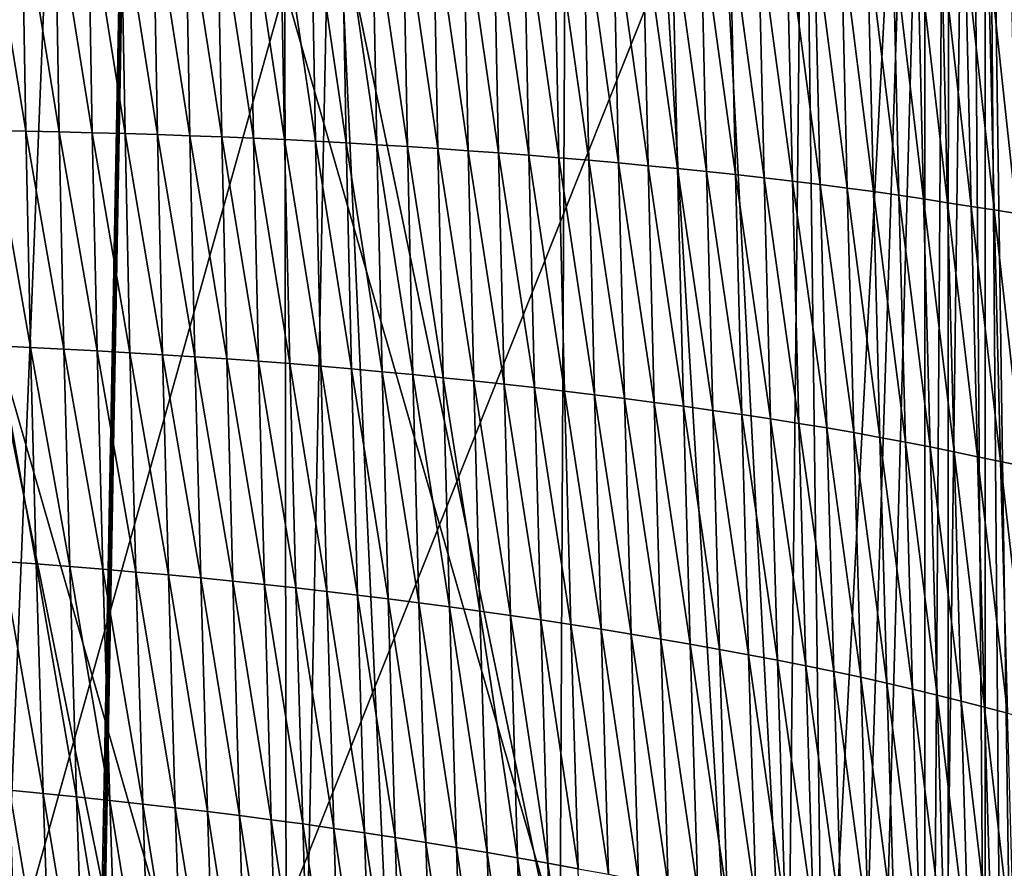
# Model space of a CAD drawing. Extents: x -65 to 446, y -88 to 1542.
# Tile 59 of 223: x 56.54 to 62.62, y -60.53 to -55.29. Entities that reach past the tile are written whole.
import ezdxf

# ---------------------------------------------------------------- set-up
doc = ezdxf.new("R2010")
doc.units = 0
doc.header["$LTSCALE"] = 74.25
for name, color, linetype in [('253', 7, 'CONTINUOUS'), ('259', 7, 'CONTINUOUS'), ('360', 7, 'CONTINUOUS'), ('739', 7, 'CONTINUOUS'), ('823', 7, 'CONTINUOUS'), ('937', 7, 'CONTINUOUS')]:
    doc.layers.add(name, color=color, linetype=linetype)

msp = doc.modelspace()

# ---------------------------------------------------------------- linework, layer by layer
at = {"layer": '253', "color": 7, "linetype": 'CONTINUOUS'}
for points in [[(63, -85.2565, -5.1962), (63, -35.3463, -5.1962), (62.5, -50.6, -6.3048), (63, -85.2565, -5.1962)], [(62.5, -70.1, -6.3048), (62.5, -50.6, -6.3048), (58.1748, -55.0966, -11.3654), (62.5, -70.1, -6.3048)], [(62.5, -70.1, -6.3048), (63, -85.2565, -5.1962), (62.5, -50.6, -6.3048), (62.5, -70.1, -6.3048)], [(54.8736, -53.8366, -13.1243), (54.8775, -66.8596, -13.1229), (58.1748, -55.0966, -11.3654), (54.8736, -53.8366, -13.1243)], [(54.8775, -66.8596, -13.1229), (58.1912, -65.6041, -11.3536), (58.1748, -55.0966, -11.3654), (54.8775, -66.8596, -13.1229)], [(58.1912, -65.6041, -11.3536), (62.5, -70.1, -6.3048), (58.1748, -55.0966, -11.3654), (58.1912, -65.6041, -11.3536)]]:
    msp.add_3dface(points, dxfattribs=at)
at = {"layer": '259', "color": 7, "linetype": 'CONTINUOUS'}
for points in [[(62.6, -35.2556, 0), (50, -35.0357, 12.6), (62.0607, -77, 3.647), (62.6, -35.2556, 0)], [(62.0607, -77, 3.647), (50, -35.0357, 12.6), (50, -77, 12.6), (62.0607, -77, 3.647)], [(62.6, -35.2556, 0), (61.5655, -67.3546, -5), (61.3149, -47.5567, -5.5437), (62.6, -35.2556, 0)], [(62.6, -35.2556, 0), (62.0607, -77, 3.647), (61.5655, -72.8454, -5), (62.6, -35.2556, 0)], [(62.6, -35.2556, 0), (61.5655, -72.8454, -5), (61.5655, -67.3546, -5), (62.6, -35.2556, 0)], [(61.5655, -67.3546, -5), (60.8595, -54.0746, -6.3899), (61.3149, -47.5567, -5.5437), (61.5655, -67.3546, -5)], [(60.8595, -54.0746, -6.3899), (56.0941, -66.0235, -11.0282), (55.86, -54.5586, -11.1544), (60.8595, -54.0746, -6.3899)], [(61.5655, -67.3546, -5), (56.0941, -66.0235, -11.0282), (60.8595, -54.0746, -6.3899), (61.5655, -67.3546, -5)]]:
    msp.add_3dface(points, dxfattribs=at)
at = {"layer": '360', "color": 7, "linetype": 'CONTINUOUS'}
for points in [[(63.1796, -33.4277, -9.0719), (62.8001, -87.2398, -9.5999), (62.3722, -34.1726, -10.1453), (63.1796, -33.4277, -9.0719)], [(62.8001, -87.2398, -9.5999), (62.1278, -70.0052, -10.4363), (62.3722, -34.1726, -10.1453), (62.8001, -87.2398, -9.5999)], [(62.3722, -34.1726, -10.1453), (62.1278, -70.0052, -10.4363), (62.1278, -50.5052, -10.4363), (62.3722, -34.1726, -10.1453)], [(62.1278, -70.0052, -10.4363), (61.2205, -67.686, -11.4062), (62.1278, -50.5052, -10.4363), (62.1278, -70.0052, -10.4363)], [(62.1278, -50.5052, -10.4363), (61.2205, -67.686, -11.4062), (61.379, -52.8185, -11.248), (62.1278, -50.5052, -10.4363)], [(61.379, -52.8185, -11.248), (61.2205, -67.686, -11.4062), (58.4496, -54.3453, -13.5869), (61.379, -52.8185, -11.248)], [(58.2036, -66.3502, -13.7368), (54.3881, -70.1838, -15.3865), (55.5642, -53.2931, -15.0013), (58.2036, -66.3502, -13.7368)], [(58.4496, -54.3453, -13.5869), (58.2036, -66.3502, -13.7368), (55.5642, -53.2931, -15.0013), (58.4496, -54.3453, -13.5869)], [(61.2205, -67.686, -11.4062), (58.2036, -66.3502, -13.7368), (58.4496, -54.3453, -13.5869), (61.2205, -67.686, -11.4062)]]:
    msp.add_3dface(points, dxfattribs=at)
at = {"layer": '739', "color": 7, "linetype": 'CONTINUOUS'}
for points in [[(54.0933, -33.843, 13.9243), (57.5549, -33.8057, 11.7864), (55.8127, -76.7334, 17.4236), (54.0933, -33.843, 13.9243)], [(55.8127, -76.7334, 17.4236), (57.5549, -33.8057, 11.7864), (56.7, -79.1, 17.0082), (55.8127, -76.7334, 17.4236)], [(56.7, -81.041, 17.2233), (57.5549, -33.8057, 11.7864), (59.7708, -81.9913, 13.5274), (56.7, -81.041, 17.2233)], [(56.7, -81.041, 17.2233), (56.7, -80.0717, 17.1158), (57.5549, -33.8057, 11.7864), (56.7, -81.041, 17.2233)], [(56.7, -79.1, 17.0082), (57.5549, -33.8057, 11.7864), (56.7, -80.0717, 17.1158), (56.7, -79.1, 17.0082)], [(59.7708, -81.9913, 13.5274), (57.5549, -33.8057, 11.7864), (59.9522, -45.5035, 9.8465), (59.7708, -81.9913, 13.5274)], [(62.2614, -83.4279, 6.757), (59.7708, -81.9913, 13.5274), (59.9522, -45.5035, 9.8465), (62.2614, -83.4279, 6.757)]]:
    msp.add_3dface(points, dxfattribs=at)
at = {"layer": '823', "color": 7, "linetype": 'CONTINUOUS'}
for points in [[(62.2831, -33.7172, 6.7175), (62.2614, -83.4279, 6.757), (59.9522, -45.5035, 9.8465), (62.2831, -33.7172, 6.7175)], [(62.2614, -83.4279, 6.757), (62.2831, -33.7172, 6.7175), (62.6548, -83.5666, 5.9879), (62.2614, -83.4279, 6.757)], [(62.6548, -83.5666, 5.9879), (62.2831, -33.7172, 6.7175), (63, -35.2649, 5.1962), (62.6548, -83.5666, 5.9879)]]:
    msp.add_3dface(points, dxfattribs=at)
at = {"layer": '937', "color": 7, "linetype": 'CONTINUOUS'}
for points in [[(56.3439, -54.5636, 18.0804), (56.5761, -55.9813, 18.1036), (56.5511, -54.563, 17.9641), (56.3439, -54.5636, 18.0804)], [(56.3684, -55.9771, 18.2201), (56.5761, -55.9813, 18.1036), (56.3439, -54.5636, 18.0804), (56.3684, -55.9771, 18.2201)], [(56.5511, -54.563, 17.9641), (56.7821, -55.9859, 17.9836), (56.7566, -54.5628, 17.8443), (56.5511, -54.563, 17.9641)], [(56.5761, -55.9813, 18.1036), (56.7821, -55.9859, 17.9836), (56.5511, -54.563, 17.9641), (56.5761, -55.9813, 18.1036)], [(56.7821, -55.9859, 17.9836), (56.9864, -55.991, 17.8599), (56.7566, -54.5628, 17.8443), (56.7821, -55.9859, 17.9836)], [(56.7566, -54.5628, 17.8443), (56.9864, -55.991, 17.8599), (56.9604, -54.563, 17.7209), (56.7566, -54.5628, 17.8443)], [(56.9864, -55.991, 17.8599), (57.189, -55.9966, 17.7322), (56.9604, -54.563, 17.7209), (56.9864, -55.991, 17.8599)], [(56.9604, -54.563, 17.7209), (57.189, -55.9966, 17.7322), (57.1626, -54.5636, 17.5936), (56.9604, -54.563, 17.7209)], [(57.189, -55.9966, 17.7322), (57.3899, -56.0027, 17.6004), (57.1626, -54.5636, 17.5936), (57.189, -55.9966, 17.7322)], [(57.1626, -54.5636, 17.5936), (57.3899, -56.0027, 17.6004), (57.363, -54.5648, 17.4623), (57.1626, -54.5636, 17.5936)], [(57.3899, -56.0027, 17.6004), (57.5889, -56.0094, 17.464), (57.363, -54.5648, 17.4623), (57.3899, -56.0027, 17.6004)], [(57.363, -54.5648, 17.4623), (57.5889, -56.0094, 17.464), (57.5617, -54.5665, 17.3265), (57.363, -54.5648, 17.4623)], [(57.5889, -56.0094, 17.464), (57.7861, -56.0168, 17.323), (57.5617, -54.5665, 17.3265), (57.5889, -56.0094, 17.464)], [(57.5617, -54.5665, 17.3265), (57.7861, -56.0168, 17.323), (57.7585, -54.5688, 17.1862), (57.5617, -54.5665, 17.3265)], [(57.7861, -56.0168, 17.323), (57.9813, -56.0249, 17.1771), (57.7585, -54.5688, 17.1862), (57.7861, -56.0168, 17.323)], [(57.7585, -54.5688, 17.1862), (57.9813, -56.0249, 17.1771), (57.9534, -54.5718, 17.0412), (57.7585, -54.5688, 17.1862)], [(57.9813, -56.0249, 17.1771), (58.1746, -56.0337, 17.0263), (57.9534, -54.5718, 17.0412), (57.9813, -56.0249, 17.1771)], [(57.9534, -54.5718, 17.0412), (58.1746, -56.0337, 17.0263), (58.1464, -54.5754, 16.8913), (57.9534, -54.5718, 17.0412)], [(58.1746, -56.0337, 17.0263), (58.366, -56.0433, 16.8703), (58.1464, -54.5754, 16.8913), (58.1746, -56.0337, 17.0263)], [(58.1464, -54.5754, 16.8913), (58.366, -56.0433, 16.8703), (58.3375, -54.5798, 16.7363), (58.1464, -54.5754, 16.8913)], [(58.366, -56.0433, 16.8703), (58.5555, -56.0537, 16.7091), (58.3375, -54.5798, 16.7363), (58.366, -56.0433, 16.8703)], [(58.3375, -54.5798, 16.7363), (58.5555, -56.0537, 16.7091), (58.5268, -54.5848, 16.5764), (58.3375, -54.5798, 16.7363)], [(58.5555, -56.0537, 16.7091), (58.7443, -56.0648, 16.5434), (58.5268, -54.5848, 16.5764), (58.5555, -56.0537, 16.7091)], [(58.5268, -54.5848, 16.5764), (58.7443, -56.0648, 16.5434), (58.7153, -54.5906, 16.4121), (58.5268, -54.5848, 16.5764)], [(58.7443, -56.0648, 16.5434), (58.933, -56.0766, 16.3736), (58.7153, -54.5906, 16.4121), (58.7443, -56.0648, 16.5434)], [(58.7153, -54.5906, 16.4121), (58.933, -56.0766, 16.3736), (58.9036, -54.5969, 16.2438), (58.7153, -54.5906, 16.4121)], [(58.933, -56.0766, 16.3736), (59.1212, -56.089, 16.1997), (58.9036, -54.5969, 16.2438), (58.933, -56.0766, 16.3736)], [(58.9036, -54.5969, 16.2438), (59.1212, -56.089, 16.1997), (59.0914, -54.6039, 16.0715), (58.9036, -54.5969, 16.2438)], [(59.1212, -56.089, 16.1997), (59.3089, -56.1021, 16.0217), (59.0914, -54.6039, 16.0715), (59.1212, -56.089, 16.1997)], [(59.0914, -54.6039, 16.0715), (59.3089, -56.1021, 16.0217), (59.2787, -54.6114, 15.8951), (59.0914, -54.6039, 16.0715)], [(59.3089, -56.1021, 16.0217), (59.4961, -56.1159, 15.8394), (59.2787, -54.6114, 15.8951), (59.3089, -56.1021, 16.0217)], [(59.2787, -54.6114, 15.8951), (59.4961, -56.1159, 15.8394), (59.4653, -54.6196, 15.7147), (59.2787, -54.6114, 15.8951)], [(59.4961, -56.1159, 15.8394), (59.6826, -56.1303, 15.6529), (59.4653, -54.6196, 15.7147), (59.4961, -56.1159, 15.8394)], [(59.4653, -54.6196, 15.7147), (59.6826, -56.1303, 15.6529), (59.6513, -54.6284, 15.5301), (59.4653, -54.6196, 15.7147)], [(59.6826, -56.1303, 15.6529), (59.8683, -56.1454, 15.462), (59.6513, -54.6284, 15.5301), (59.6826, -56.1303, 15.6529)], [(59.6513, -54.6284, 15.5301), (59.8683, -56.1454, 15.462), (59.8364, -54.6378, 15.3414), (59.6513, -54.6284, 15.5301)], [(59.8683, -56.1454, 15.462), (60.0531, -56.1612, 15.2668), (59.8364, -54.6378, 15.3414), (59.8683, -56.1454, 15.462)], [(59.8364, -54.6378, 15.3414), (60.0531, -56.1612, 15.2668), (60.0205, -54.6479, 15.1485), (59.8364, -54.6378, 15.3414)], [(60.0531, -56.1612, 15.2668), (60.2369, -56.1776, 15.0671), (60.0205, -54.6479, 15.1485), (60.0531, -56.1612, 15.2668)], [(60.0205, -54.6479, 15.1485), (60.2369, -56.1776, 15.0671), (60.2037, -54.6585, 14.9512), (60.0205, -54.6479, 15.1485)], [(60.2369, -56.1776, 15.0671), (60.4195, -56.1947, 14.8628), (60.2037, -54.6585, 14.9512), (60.2369, -56.1776, 15.0671)], [(60.2037, -54.6585, 14.9512), (60.4195, -56.1947, 14.8628), (60.3856, -54.6698, 14.7495), (60.2037, -54.6585, 14.9512)], [(60.4195, -56.1947, 14.8628), (60.6008, -56.2125, 14.6536), (60.3856, -54.6698, 14.7495), (60.4195, -56.1947, 14.8628)], [(60.3856, -54.6698, 14.7495), (60.6008, -56.2125, 14.6536), (60.5663, -54.6817, 14.5431), (60.3856, -54.6698, 14.7495)], [(60.6008, -56.2125, 14.6536), (60.7808, -56.2309, 14.4394), (60.5663, -54.6817, 14.5431), (60.6008, -56.2125, 14.6536)], [(60.5663, -54.6817, 14.5431), (60.7808, -56.2309, 14.4394), (60.7457, -54.6942, 14.3318), (60.5663, -54.6817, 14.5431)], [(60.7808, -56.2309, 14.4394), (60.9592, -56.25, 14.22), (60.7457, -54.6942, 14.3318), (60.7808, -56.2309, 14.4394)], [(60.7457, -54.6942, 14.3318), (60.9592, -56.25, 14.22), (60.9235, -54.7074, 14.1156), (60.7457, -54.6942, 14.3318)], [(60.9592, -56.25, 14.22), (61.136, -56.2697, 13.9953), (60.9235, -54.7074, 14.1156), (60.9592, -56.25, 14.22)], [(60.9235, -54.7074, 14.1156), (61.136, -56.2697, 13.9953), (61.0996, -54.7211, 13.8943), (60.9235, -54.7074, 14.1156)], [(61.136, -56.2697, 13.9953), (61.311, -56.2901, 13.7652), (61.0996, -54.7211, 13.8943), (61.136, -56.2697, 13.9953)], [(61.0996, -54.7211, 13.8943), (61.311, -56.2901, 13.7652), (61.2741, -54.7354, 13.6676), (61.0996, -54.7211, 13.8943)], [(61.311, -56.2901, 13.7652), (61.4825, -56.3111, 13.529), (61.2741, -54.7354, 13.6676), (61.311, -56.2901, 13.7652)], [(61.2741, -54.7354, 13.6676), (61.4825, -56.3111, 13.529), (61.4451, -54.7504, 13.4352), (61.2741, -54.7354, 13.6676)], [(61.4825, -56.3111, 13.529), (61.6488, -56.3328, 13.2868), (61.4451, -54.7504, 13.4352), (61.4825, -56.3111, 13.529)], [(61.4451, -54.7504, 13.4352), (61.6488, -56.3328, 13.2868), (61.6111, -54.7659, 13.1969), (61.4451, -54.7504, 13.4352)], [(61.6488, -56.3328, 13.2868), (61.8104, -56.355, 13.0396), (61.6111, -54.7659, 13.1969), (61.6488, -56.3328, 13.2868)], [(61.6111, -54.7659, 13.1969), (61.8104, -56.355, 13.0396), (61.7726, -54.782, 12.9538), (61.6111, -54.7659, 13.1969)], [(61.8104, -56.355, 13.0396), (61.9674, -56.3776, 12.7882), (61.7726, -54.782, 12.9538), (61.8104, -56.355, 13.0396)], [(61.7726, -54.782, 12.9538), (61.9674, -56.3776, 12.7882), (61.9296, -54.7983, 12.7066), (61.7726, -54.782, 12.9538)], [(61.9674, -56.3776, 12.7882), (62.1201, -56.4003, 12.5334), (61.9296, -54.7983, 12.7066), (61.9674, -56.3776, 12.7882)], [(61.9296, -54.7983, 12.7066), (62.1201, -56.4003, 12.5334), (62.0825, -54.8148, 12.4561), (61.9296, -54.7983, 12.7066)], [(62.1201, -56.4003, 12.5334), (62.269, -56.4231, 12.276), (62.0825, -54.8148, 12.4561), (62.1201, -56.4003, 12.5334)], [(62.0825, -54.8148, 12.4561), (62.269, -56.4231, 12.276), (62.2315, -54.8313, 12.2031), (62.0825, -54.8148, 12.4561)], [(62.269, -56.4231, 12.276), (62.4142, -56.4457, 12.0169), (62.2315, -54.8313, 12.2031), (62.269, -56.4231, 12.276)], [(62.2315, -54.8313, 12.2031), (62.4142, -56.4457, 12.0169), (62.3771, -54.8477, 11.9484), (62.2315, -54.8313, 12.2031)], [(62.4142, -56.4457, 12.0169), (62.5561, -56.4681, 11.7568), (62.3771, -54.8477, 11.9484), (62.4142, -56.4457, 12.0169)], [(62.3771, -54.8477, 11.9484), (62.5561, -56.4681, 11.7568), (62.5193, -54.8639, 11.6925), (62.3771, -54.8477, 11.9484)], [(62.5561, -56.4681, 11.7568), (62.6946, -56.4902, 11.4961), (62.5193, -54.8639, 11.6925), (62.5561, -56.4681, 11.7568)], [(62.5193, -54.8639, 11.6925), (62.6946, -56.4902, 11.4961), (62.6583, -54.8797, 11.4362), (62.5193, -54.8639, 11.6925)], [(56.3974, -57.3073, 18.3505), (56.6055, -57.3173, 18.2339), (56.3684, -55.9771, 18.2201), (56.3974, -57.3073, 18.3505)], [(56.3684, -55.9771, 18.2201), (56.6055, -57.3173, 18.2339), (56.5761, -55.9813, 18.1036), (56.3684, -55.9771, 18.2201)], [(56.6055, -57.3173, 18.2339), (56.8119, -57.3277, 18.1138), (56.5761, -55.9813, 18.1036), (56.6055, -57.3173, 18.2339)], [(56.5761, -55.9813, 18.1036), (56.8119, -57.3277, 18.1138), (56.7821, -55.9859, 17.9836), (56.5761, -55.9813, 18.1036)], [(56.8119, -57.3277, 18.1138), (57.0165, -57.3386, 17.9898), (56.7821, -55.9859, 17.9836), (56.8119, -57.3277, 18.1138)], [(56.7821, -55.9859, 17.9836), (57.0165, -57.3386, 17.9898), (56.9864, -55.991, 17.8599), (56.7821, -55.9859, 17.9836)], [(57.0165, -57.3386, 17.9898), (57.2195, -57.35, 17.8619), (56.9864, -55.991, 17.8599), (57.0165, -57.3386, 17.9898)], [(56.9864, -55.991, 17.8599), (57.2195, -57.35, 17.8619), (57.189, -55.9966, 17.7322), (56.9864, -55.991, 17.8599)], [(57.2195, -57.35, 17.8619), (57.4207, -57.3621, 17.7297), (57.189, -55.9966, 17.7322), (57.2195, -57.35, 17.8619)], [(57.189, -55.9966, 17.7322), (57.4207, -57.3621, 17.7297), (57.3899, -56.0027, 17.6004), (57.189, -55.9966, 17.7322)], [(57.4207, -57.3621, 17.7297), (57.62, -57.3748, 17.5929), (57.3899, -56.0027, 17.6004), (57.4207, -57.3621, 17.7297)], [(57.3899, -56.0027, 17.6004), (57.62, -57.3748, 17.5929), (57.5889, -56.0094, 17.464), (57.3899, -56.0027, 17.6004)], [(57.62, -57.3748, 17.5929), (57.8174, -57.3882, 17.4513), (57.5889, -56.0094, 17.464), (57.62, -57.3748, 17.5929)], [(57.5889, -56.0094, 17.464), (57.8174, -57.3882, 17.4513), (57.7861, -56.0168, 17.323), (57.5889, -56.0094, 17.464)], [(57.8174, -57.3882, 17.4513), (58.0129, -57.4024, 17.3047), (57.7861, -56.0168, 17.323), (57.8174, -57.3882, 17.4513)], [(57.7861, -56.0168, 17.323), (58.0129, -57.4024, 17.3047), (57.9813, -56.0249, 17.1771), (57.7861, -56.0168, 17.323)], [(58.0129, -57.4024, 17.3047), (58.2065, -57.4174, 17.153), (57.9813, -56.0249, 17.1771), (58.0129, -57.4024, 17.3047)], [(57.9813, -56.0249, 17.1771), (58.2065, -57.4174, 17.153), (58.1746, -56.0337, 17.0263), (57.9813, -56.0249, 17.1771)], [(58.2065, -57.4174, 17.153), (58.3981, -57.4332, 16.996), (58.1746, -56.0337, 17.0263), (58.2065, -57.4174, 17.153)], [(58.1746, -56.0337, 17.0263), (58.3981, -57.4332, 16.996), (58.366, -56.0433, 16.8703), (58.1746, -56.0337, 17.0263)], [(58.3981, -57.4332, 16.996), (58.5878, -57.4498, 16.8337), (58.366, -56.0433, 16.8703), (58.3981, -57.4332, 16.996)], [(58.366, -56.0433, 16.8703), (58.5878, -57.4498, 16.8337), (58.5555, -56.0537, 16.7091), (58.366, -56.0433, 16.8703)], [(58.5878, -57.4498, 16.8337), (58.7769, -57.4672, 16.6668), (58.5555, -56.0537, 16.7091), (58.5878, -57.4498, 16.8337)], [(58.5555, -56.0537, 16.7091), (58.7769, -57.4672, 16.6668), (58.7443, -56.0648, 16.5434), (58.5555, -56.0537, 16.7091)], [(58.7769, -57.4672, 16.6668), (58.9659, -57.4854, 16.4957), (58.7443, -56.0648, 16.5434), (58.7769, -57.4672, 16.6668)], [(58.7443, -56.0648, 16.5434), (58.9659, -57.4854, 16.4957), (58.933, -56.0766, 16.3736), (58.7443, -56.0648, 16.5434)], [(58.9659, -57.4854, 16.4957), (59.1545, -57.5042, 16.3204), (58.933, -56.0766, 16.3736), (58.9659, -57.4854, 16.4957)], [(58.933, -56.0766, 16.3736), (59.1545, -57.5042, 16.3204), (59.1212, -56.089, 16.1997), (58.933, -56.0766, 16.3736)], [(59.1545, -57.5042, 16.3204), (59.3427, -57.5238, 16.1407), (59.1212, -56.089, 16.1997), (59.1545, -57.5042, 16.3204)], [(59.1212, -56.089, 16.1997), (59.3427, -57.5238, 16.1407), (59.3089, -56.1021, 16.0217), (59.1212, -56.089, 16.1997)], [(59.3427, -57.5238, 16.1407), (59.5303, -57.5441, 15.9568), (59.3089, -56.1021, 16.0217), (59.3427, -57.5238, 16.1407)], [(59.3089, -56.1021, 16.0217), (59.5303, -57.5441, 15.9568), (59.4961, -56.1159, 15.8394), (59.3089, -56.1021, 16.0217)], [(59.5303, -57.5441, 15.9568), (59.7173, -57.5651, 15.7684), (59.4961, -56.1159, 15.8394), (59.5303, -57.5441, 15.9568)], [(59.4961, -56.1159, 15.8394), (59.7173, -57.5651, 15.7684), (59.6826, -56.1303, 15.6529), (59.4961, -56.1159, 15.8394)], [(59.7173, -57.5651, 15.7684), (59.9036, -57.5868, 15.5756), (59.6826, -56.1303, 15.6529), (59.7173, -57.5651, 15.7684)], [(59.6826, -56.1303, 15.6529), (59.9036, -57.5868, 15.5756), (59.8683, -56.1454, 15.462), (59.6826, -56.1303, 15.6529)], [(59.9036, -57.5868, 15.5756), (60.0889, -57.6093, 15.3782), (59.8683, -56.1454, 15.462), (59.9036, -57.5868, 15.5756)], [(59.8683, -56.1454, 15.462), (60.0889, -57.6093, 15.3782), (60.0531, -56.1612, 15.2668), (59.8683, -56.1454, 15.462)], [(60.0889, -57.6093, 15.3782), (60.2732, -57.6324, 15.1762), (60.0531, -56.1612, 15.2668), (60.0889, -57.6093, 15.3782)], [(60.0531, -56.1612, 15.2668), (60.2732, -57.6324, 15.1762), (60.2369, -56.1776, 15.0671), (60.0531, -56.1612, 15.2668)], [(60.2732, -57.6324, 15.1762), (60.4564, -57.6563, 14.9693), (60.2369, -56.1776, 15.0671), (60.2732, -57.6324, 15.1762)], [(60.2369, -56.1776, 15.0671), (60.4564, -57.6563, 14.9693), (60.4195, -56.1947, 14.8628), (60.2369, -56.1776, 15.0671)], [(60.4564, -57.6563, 14.9693), (60.6384, -57.6809, 14.7575), (60.4195, -56.1947, 14.8628), (60.4564, -57.6563, 14.9693)], [(60.4195, -56.1947, 14.8628), (60.6384, -57.6809, 14.7575), (60.6008, -56.2125, 14.6536), (60.4195, -56.1947, 14.8628)], [(60.6384, -57.6809, 14.7575), (60.8189, -57.7062, 14.5404), (60.6008, -56.2125, 14.6536), (60.6384, -57.6809, 14.7575)], [(60.6008, -56.2125, 14.6536), (60.8189, -57.7062, 14.5404), (60.7808, -56.2309, 14.4394), (60.6008, -56.2125, 14.6536)], [(60.8189, -57.7062, 14.5404), (60.9979, -57.7322, 14.318), (60.7808, -56.2309, 14.4394), (60.8189, -57.7062, 14.5404)], [(60.7808, -56.2309, 14.4394), (60.9979, -57.7322, 14.318), (60.9592, -56.25, 14.22), (60.7808, -56.2309, 14.4394)], [(60.9979, -57.7322, 14.318), (61.1752, -57.7589, 14.0901), (60.9592, -56.25, 14.22), (60.9979, -57.7322, 14.318)], [(60.9592, -56.25, 14.22), (61.1752, -57.7589, 14.0901), (61.136, -56.2697, 13.9953), (60.9592, -56.25, 14.22)], [(61.1752, -57.7589, 14.0901), (61.3507, -57.7862, 13.8566), (61.136, -56.2697, 13.9953), (61.1752, -57.7589, 14.0901)], [(61.136, -56.2697, 13.9953), (61.3507, -57.7862, 13.8566), (61.311, -56.2901, 13.7652), (61.136, -56.2697, 13.9953)], [(61.3507, -57.7862, 13.8566), (61.5226, -57.8144, 13.6167), (61.311, -56.2901, 13.7652), (61.3507, -57.7862, 13.8566)], [(61.311, -56.2901, 13.7652), (61.5226, -57.8144, 13.6167), (61.4825, -56.3111, 13.529), (61.311, -56.2901, 13.7652)], [(61.5226, -57.8144, 13.6167), (61.6892, -57.8432, 13.3707), (61.4825, -56.3111, 13.529), (61.5226, -57.8144, 13.6167)], [(61.4825, -56.3111, 13.529), (61.6892, -57.8432, 13.3707), (61.6488, -56.3328, 13.2868), (61.4825, -56.3111, 13.529)], [(61.6892, -57.8432, 13.3707), (61.8508, -57.8725, 13.1195), (61.6488, -56.3328, 13.2868), (61.6892, -57.8432, 13.3707)], [(61.6488, -56.3328, 13.2868), (61.8508, -57.8725, 13.1195), (61.8104, -56.355, 13.0396), (61.6488, -56.3328, 13.2868)], [(61.8508, -57.8725, 13.1195), (62.0078, -57.9022, 12.864), (61.8104, -56.355, 13.0396), (61.8508, -57.8725, 13.1195)], [(61.8104, -56.355, 13.0396), (62.0078, -57.9022, 12.864), (61.9674, -56.3776, 12.7882), (61.8104, -56.355, 13.0396)], [(62.0078, -57.9022, 12.864), (62.1604, -57.9321, 12.605), (61.9674, -56.3776, 12.7882), (62.0078, -57.9022, 12.864)], [(61.9674, -56.3776, 12.7882), (62.1604, -57.9321, 12.605), (62.1201, -56.4003, 12.5334), (61.9674, -56.3776, 12.7882)], [(62.1604, -57.9321, 12.605), (62.309, -57.9621, 12.3434), (62.1201, -56.4003, 12.5334), (62.1604, -57.9321, 12.605)], [(62.1201, -56.4003, 12.5334), (62.309, -57.9621, 12.3434), (62.269, -56.4231, 12.276), (62.1201, -56.4003, 12.5334)], [(62.309, -57.9621, 12.3434), (62.454, -57.9919, 12.0801), (62.269, -56.4231, 12.276), (62.309, -57.9621, 12.3434)], [(62.269, -56.4231, 12.276), (62.454, -57.9919, 12.0801), (62.4142, -56.4457, 12.0169), (62.269, -56.4231, 12.276)], [(62.454, -57.9919, 12.0801), (62.5955, -58.0215, 11.8157), (62.4142, -56.4457, 12.0169), (62.454, -57.9919, 12.0801)], [(62.4142, -56.4457, 12.0169), (62.5955, -58.0215, 11.8157), (62.5561, -56.4681, 11.7568), (62.4142, -56.4457, 12.0169)], [(62.5955, -58.0215, 11.8157), (62.7335, -58.0507, 11.5509), (62.5561, -56.4681, 11.7568), (62.5955, -58.0215, 11.8157)], [(62.5561, -56.4681, 11.7568), (62.7335, -58.0507, 11.5509), (62.6946, -56.4902, 11.4961), (62.5561, -56.4681, 11.7568)], [(56.4324, -58.6384, 18.4798), (56.6408, -58.6541, 18.3631), (56.3974, -57.3073, 18.3505), (56.4324, -58.6384, 18.4798)], [(56.3974, -57.3073, 18.3505), (56.6408, -58.6541, 18.3631), (56.6055, -57.3173, 18.2339), (56.3974, -57.3073, 18.3505)], [(56.6408, -58.6541, 18.3631), (56.8474, -58.6702, 18.2428), (56.6055, -57.3173, 18.2339), (56.6408, -58.6541, 18.3631)], [(56.6055, -57.3173, 18.2339), (56.8474, -58.6702, 18.2428), (56.8119, -57.3277, 18.1138), (56.6055, -57.3173, 18.2339)], [(56.8474, -58.6702, 18.2428), (57.0523, -58.687, 18.1186), (56.8119, -57.3277, 18.1138), (56.8474, -58.6702, 18.2428)], [(56.8119, -57.3277, 18.1138), (57.0523, -58.687, 18.1186), (57.0165, -57.3386, 17.9898), (56.8119, -57.3277, 18.1138)], [(57.0523, -58.687, 18.1186), (57.2554, -58.7043, 17.9904), (57.0165, -57.3386, 17.9898), (57.0523, -58.687, 18.1186)], [(57.0165, -57.3386, 17.9898), (57.2554, -58.7043, 17.9904), (57.2195, -57.35, 17.8619), (57.0165, -57.3386, 17.9898)], [(57.2554, -58.7043, 17.9904), (57.4568, -58.7222, 17.8578), (57.2195, -57.35, 17.8619), (57.2554, -58.7043, 17.9904)], [(57.2195, -57.35, 17.8619), (57.4568, -58.7222, 17.8578), (57.4207, -57.3621, 17.7297), (57.2195, -57.35, 17.8619)], [(57.4568, -58.7222, 17.8578), (57.6563, -58.7409, 17.7206), (57.4207, -57.3621, 17.7297), (57.4568, -58.7222, 17.8578)], [(57.4207, -57.3621, 17.7297), (57.6563, -58.7409, 17.7206), (57.62, -57.3748, 17.5929), (57.4207, -57.3621, 17.7297)], [(57.6563, -58.7409, 17.7206), (57.8539, -58.7604, 17.5784), (57.62, -57.3748, 17.5929), (57.6563, -58.7409, 17.7206)], [(57.62, -57.3748, 17.5929), (57.8539, -58.7604, 17.5784), (57.8174, -57.3882, 17.4513), (57.62, -57.3748, 17.5929)], [(57.8539, -58.7604, 17.5784), (58.0495, -58.7806, 17.4311), (57.8174, -57.3882, 17.4513), (57.8539, -58.7604, 17.5784)], [(57.8174, -57.3882, 17.4513), (58.0495, -58.7806, 17.4311), (58.0129, -57.4024, 17.3047), (57.8174, -57.3882, 17.4513)], [(58.0495, -58.7806, 17.4311), (58.2432, -58.8017, 17.2787), (58.0129, -57.4024, 17.3047), (58.0495, -58.7806, 17.4311)], [(58.0129, -57.4024, 17.3047), (58.2432, -58.8017, 17.2787), (58.2065, -57.4174, 17.153), (58.0129, -57.4024, 17.3047)], [(58.2432, -58.8017, 17.2787), (58.4349, -58.8237, 17.1207), (58.2065, -57.4174, 17.153), (58.2432, -58.8017, 17.2787)], [(58.2065, -57.4174, 17.153), (58.4349, -58.8237, 17.1207), (58.3981, -57.4332, 16.996), (58.2065, -57.4174, 17.153)], [(58.4349, -58.8237, 17.1207), (58.6249, -58.8466, 16.9574), (58.3981, -57.4332, 16.996), (58.4349, -58.8237, 17.1207)], [(58.3981, -57.4332, 16.996), (58.6249, -58.8466, 16.9574), (58.5878, -57.4498, 16.8337), (58.3981, -57.4332, 16.996)], [(58.6249, -58.8466, 16.9574), (58.8141, -58.8704, 16.7893), (58.5878, -57.4498, 16.8337), (58.6249, -58.8466, 16.9574)], [(58.5878, -57.4498, 16.8337), (58.8141, -58.8704, 16.7893), (58.7769, -57.4672, 16.6668), (58.5878, -57.4498, 16.8337)], [(58.8141, -58.8704, 16.7893), (59.0033, -58.8949, 16.6169), (58.7769, -57.4672, 16.6668), (58.8141, -58.8704, 16.7893)], [(58.7769, -57.4672, 16.6668), (59.0033, -58.8949, 16.6169), (58.9659, -57.4854, 16.4957), (58.7769, -57.4672, 16.6668)], [(59.0033, -58.8949, 16.6169), (59.1923, -58.9202, 16.4402), (58.9659, -57.4854, 16.4957), (59.0033, -58.8949, 16.6169)], [(58.9659, -57.4854, 16.4957), (59.1923, -58.9202, 16.4402), (59.1545, -57.5042, 16.3204), (58.9659, -57.4854, 16.4957)], [(59.1923, -58.9202, 16.4402), (59.3808, -58.9462, 16.259), (59.1545, -57.5042, 16.3204), (59.1923, -58.9202, 16.4402)], [(59.1545, -57.5042, 16.3204), (59.3808, -58.9462, 16.259), (59.3427, -57.5238, 16.1407), (59.1545, -57.5042, 16.3204)], [(59.3808, -58.9462, 16.259), (59.5689, -58.973, 16.0734), (59.3427, -57.5238, 16.1407), (59.3808, -58.9462, 16.259)], [(59.3427, -57.5238, 16.1407), (59.5689, -58.973, 16.0734), (59.5303, -57.5441, 15.9568), (59.3427, -57.5238, 16.1407)], [(59.5689, -58.973, 16.0734), (59.7563, -59.0006, 15.8832), (59.5303, -57.5441, 15.9568), (59.5689, -58.973, 16.0734)], [(59.5303, -57.5441, 15.9568), (59.7563, -59.0006, 15.8832), (59.7173, -57.5651, 15.7684), (59.5303, -57.5441, 15.9568)], [(59.7563, -59.0006, 15.8832), (59.943, -59.0289, 15.6884), (59.7173, -57.5651, 15.7684), (59.7563, -59.0006, 15.8832)], [(59.7173, -57.5651, 15.7684), (59.943, -59.0289, 15.6884), (59.9036, -57.5868, 15.5756), (59.7173, -57.5651, 15.7684)], [(59.943, -59.0289, 15.6884), (60.1288, -59.058, 15.4889), (59.9036, -57.5868, 15.5756), (59.943, -59.0289, 15.6884)], [(59.9036, -57.5868, 15.5756), (60.1288, -59.058, 15.4889), (60.0889, -57.6093, 15.3782), (59.9036, -57.5868, 15.5756)], [(60.1288, -59.058, 15.4889), (60.3137, -59.0879, 15.2846), (60.0889, -57.6093, 15.3782), (60.1288, -59.058, 15.4889)], [(60.0889, -57.6093, 15.3782), (60.3137, -59.0879, 15.2846), (60.2732, -57.6324, 15.1762), (60.0889, -57.6093, 15.3782)], [(60.3137, -59.0879, 15.2846), (60.4973, -59.1185, 15.0753), (60.2732, -57.6324, 15.1762), (60.3137, -59.0879, 15.2846)], [(60.2732, -57.6324, 15.1762), (60.4973, -59.1185, 15.0753), (60.4564, -57.6563, 14.9693), (60.2732, -57.6324, 15.1762)], [(60.4973, -59.1185, 15.0753), (60.6798, -59.1499, 14.8607), (60.4564, -57.6563, 14.9693), (60.4973, -59.1185, 15.0753)], [(60.4564, -57.6563, 14.9693), (60.6798, -59.1499, 14.8607), (60.6384, -57.6809, 14.7575), (60.4564, -57.6563, 14.9693)], [(60.6798, -59.1499, 14.8607), (60.8608, -59.1821, 14.6409), (60.6384, -57.6809, 14.7575), (60.6798, -59.1499, 14.8607)], [(60.6384, -57.6809, 14.7575), (60.8608, -59.1821, 14.6409), (60.8189, -57.7062, 14.5404), (60.6384, -57.6809, 14.7575)], [(60.8608, -59.1821, 14.6409), (61.0402, -59.215, 14.4154), (60.8189, -57.7062, 14.5404), (60.8608, -59.1821, 14.6409)], [(60.8189, -57.7062, 14.5404), (61.0402, -59.215, 14.4154), (60.9979, -57.7322, 14.318), (60.8189, -57.7062, 14.5404)], [(61.0402, -59.215, 14.4154), (61.2179, -59.2486, 14.1843), (60.9979, -57.7322, 14.318), (61.0402, -59.215, 14.4154)], [(60.9979, -57.7322, 14.318), (61.2179, -59.2486, 14.1843), (61.1752, -57.7589, 14.0901), (60.9979, -57.7322, 14.318)], [(61.2179, -59.2486, 14.1843), (61.3939, -59.283, 13.9474), (61.1752, -57.7589, 14.0901), (61.2179, -59.2486, 14.1843)], [(61.1752, -57.7589, 14.0901), (61.3939, -59.283, 13.9474), (61.3507, -57.7862, 13.8566), (61.1752, -57.7589, 14.0901)], [(61.3939, -59.283, 13.9474), (61.566, -59.3182, 13.7039), (61.3507, -57.7862, 13.8566), (61.3939, -59.283, 13.9474)], [(61.3507, -57.7862, 13.8566), (61.566, -59.3182, 13.7039), (61.5226, -57.8144, 13.6167), (61.3507, -57.7862, 13.8566)], [(61.566, -59.3182, 13.7039), (61.7328, -59.3541, 13.4541), (61.5226, -57.8144, 13.6167), (61.566, -59.3182, 13.7039)], [(61.5226, -57.8144, 13.6167), (61.7328, -59.3541, 13.4541), (61.6892, -57.8432, 13.3707), (61.5226, -57.8144, 13.6167)], [(61.7328, -59.3541, 13.4541), (61.8945, -59.3905, 13.1989), (61.6892, -57.8432, 13.3707), (61.7328, -59.3541, 13.4541)], [(61.6892, -57.8432, 13.3707), (61.8945, -59.3905, 13.1989), (61.8508, -57.8725, 13.1195), (61.6892, -57.8432, 13.3707)], [(61.8945, -59.3905, 13.1989), (62.0515, -59.4274, 12.9393), (61.8508, -57.8725, 13.1195), (61.8945, -59.3905, 13.1989)], [(61.8508, -57.8725, 13.1195), (62.0515, -59.4274, 12.9393), (62.0078, -57.9022, 12.864), (61.8508, -57.8725, 13.1195)], [(62.0515, -59.4274, 12.9393), (62.2039, -59.4644, 12.6762), (62.0078, -57.9022, 12.864), (62.0515, -59.4274, 12.9393)], [(62.0078, -57.9022, 12.864), (62.2039, -59.4644, 12.6762), (62.1604, -57.9321, 12.605), (62.0078, -57.9022, 12.864)], [(62.2039, -59.4644, 12.6762), (62.3523, -59.5016, 12.4104), (62.1604, -57.9321, 12.605), (62.2039, -59.4644, 12.6762)], [(62.1604, -57.9321, 12.605), (62.3523, -59.5016, 12.4104), (62.309, -57.9621, 12.3434), (62.1604, -57.9321, 12.605)], [(62.3523, -59.5016, 12.4104), (62.4969, -59.5386, 12.1428), (62.309, -57.9621, 12.3434), (62.3523, -59.5016, 12.4104)], [(62.309, -57.9621, 12.3434), (62.4969, -59.5386, 12.1428), (62.454, -57.9919, 12.0801), (62.309, -57.9621, 12.3434)], [(62.4969, -59.5386, 12.1428), (62.638, -59.5753, 11.8743), (62.454, -57.9919, 12.0801), (62.4969, -59.5386, 12.1428)], [(62.454, -57.9919, 12.0801), (62.638, -59.5753, 11.8743), (62.5955, -58.0215, 11.8157), (62.454, -57.9919, 12.0801)], [(62.638, -59.5753, 11.8743), (62.7756, -59.6117, 11.6054), (62.5955, -58.0215, 11.8157), (62.638, -59.5753, 11.8743)], [(62.5955, -58.0215, 11.8157), (62.7756, -59.6117, 11.6054), (62.7335, -58.0507, 11.5509), (62.5955, -58.0215, 11.8157)], [(56.4749, -60.0522, 18.6159), (56.6834, -60.0727, 18.4991), (56.4324, -58.6384, 18.4798), (56.4749, -60.0522, 18.6159)], [(56.4324, -58.6384, 18.4798), (56.6834, -60.0727, 18.4991), (56.6408, -58.6541, 18.3631), (56.4324, -58.6384, 18.4798)], [(56.6834, -60.0727, 18.4991), (56.8901, -60.0937, 18.3785), (56.6408, -58.6541, 18.3631), (56.6834, -60.0727, 18.4991)], [(56.6408, -58.6541, 18.3631), (56.8901, -60.0937, 18.3785), (56.8474, -58.6702, 18.2428), (56.6408, -58.6541, 18.3631)], [(56.8901, -60.0937, 18.3785), (57.095, -60.1153, 18.254), (56.8474, -58.6702, 18.2428), (56.8901, -60.0937, 18.3785)], [(56.8474, -58.6702, 18.2428), (57.095, -60.1153, 18.254), (57.0523, -58.687, 18.1186), (56.8474, -58.6702, 18.2428)], [(57.095, -60.1153, 18.254), (57.2982, -60.1375, 18.1254), (57.0523, -58.687, 18.1186), (57.095, -60.1153, 18.254)], [(57.0523, -58.687, 18.1186), (57.2982, -60.1375, 18.1254), (57.2554, -58.7043, 17.9904), (57.0523, -58.687, 18.1186)], [(57.2982, -60.1375, 18.1254), (57.4995, -60.1605, 17.9924), (57.2554, -58.7043, 17.9904), (57.2982, -60.1375, 18.1254)], [(57.2554, -58.7043, 17.9904), (57.4995, -60.1605, 17.9924), (57.4568, -58.7222, 17.8578), (57.2554, -58.7043, 17.9904)], [(57.4995, -60.1605, 17.9924), (57.699, -60.1842, 17.8546), (57.4568, -58.7222, 17.8578), (57.4995, -60.1605, 17.9924)], [(57.4568, -58.7222, 17.8578), (57.699, -60.1842, 17.8546), (57.6563, -58.7409, 17.7206), (57.4568, -58.7222, 17.8578)], [(57.699, -60.1842, 17.8546), (57.8966, -60.2087, 17.7118), (57.6563, -58.7409, 17.7206), (57.699, -60.1842, 17.8546)], [(57.6563, -58.7409, 17.7206), (57.8966, -60.2087, 17.7118), (57.8539, -58.7604, 17.5784), (57.6563, -58.7409, 17.7206)], [(57.8966, -60.2087, 17.7118), (58.0922, -60.2341, 17.5638), (57.8539, -58.7604, 17.5784), (57.8966, -60.2087, 17.7118)], [(57.8539, -58.7604, 17.5784), (58.0922, -60.2341, 17.5638), (58.0495, -58.7806, 17.4311), (57.8539, -58.7604, 17.5784)], [(58.0922, -60.2341, 17.5638), (58.286, -60.2604, 17.4104), (58.0495, -58.7806, 17.4311), (58.0922, -60.2341, 17.5638)], [(58.0495, -58.7806, 17.4311), (58.286, -60.2604, 17.4104), (58.2432, -58.8017, 17.2787), (58.0495, -58.7806, 17.4311)], [(58.286, -60.2604, 17.4104), (58.4777, -60.2876, 17.2515), (58.2432, -58.8017, 17.2787), (58.286, -60.2604, 17.4104)], [(58.2432, -58.8017, 17.2787), (58.4777, -60.2876, 17.2515), (58.4349, -58.8237, 17.1207), (58.2432, -58.8017, 17.2787)], [(58.4777, -60.2876, 17.2515), (58.6677, -60.3158, 17.087), (58.4349, -58.8237, 17.1207), (58.4777, -60.2876, 17.2515)], [(58.4349, -58.8237, 17.1207), (58.6677, -60.3158, 17.087), (58.6249, -58.8466, 16.9574), (58.4349, -58.8237, 17.1207)], [(58.6677, -60.3158, 17.087), (58.857, -60.3449, 16.9177), (58.6249, -58.8466, 16.9574), (58.6677, -60.3158, 17.087)], [(58.6249, -58.8466, 16.9574), (58.857, -60.3449, 16.9177), (58.8141, -58.8704, 16.7893), (58.6249, -58.8466, 16.9574)], [(58.857, -60.3449, 16.9177), (59.0464, -60.3748, 16.744), (58.8141, -58.8704, 16.7893), (58.857, -60.3449, 16.9177)], [(58.8141, -58.8704, 16.7893), (59.0464, -60.3748, 16.744), (59.0033, -58.8949, 16.6169), (58.8141, -58.8704, 16.7893)], [(59.0464, -60.3748, 16.744), (59.2356, -60.4056, 16.5658), (59.0033, -58.8949, 16.6169), (59.0464, -60.3748, 16.744)], [(59.0033, -58.8949, 16.6169), (59.2356, -60.4056, 16.5658), (59.1923, -58.9202, 16.4402), (59.0033, -58.8949, 16.6169)], [(59.2356, -60.4056, 16.5658), (59.4244, -60.4371, 16.3831), (59.1923, -58.9202, 16.4402), (59.2356, -60.4056, 16.5658)], [(59.1923, -58.9202, 16.4402), (59.4244, -60.4371, 16.3831), (59.3808, -58.9462, 16.259), (59.1923, -58.9202, 16.4402)], [(59.4244, -60.4371, 16.3831), (59.6127, -60.4695, 16.1957), (59.3808, -58.9462, 16.259), (59.4244, -60.4371, 16.3831)], [(59.3808, -58.9462, 16.259), (59.6127, -60.4695, 16.1957), (59.5689, -58.973, 16.0734), (59.3808, -58.9462, 16.259)], [(59.6127, -60.4695, 16.1957), (59.8005, -60.5027, 16.0037), (59.5689, -58.973, 16.0734), (59.6127, -60.4695, 16.1957)], [(59.5689, -58.973, 16.0734), (59.8005, -60.5027, 16.0037), (59.7563, -59.0006, 15.8832), (59.5689, -58.973, 16.0734)], [(59.8005, -60.5027, 16.0037), (59.9875, -60.5367, 15.8069), (59.7563, -59.0006, 15.8832), (59.8005, -60.5027, 16.0037)], [(59.7563, -59.0006, 15.8832), (59.9875, -60.5367, 15.8069), (59.943, -59.0289, 15.6884), (59.7563, -59.0006, 15.8832)], [(59.9875, -60.5367, 15.8069), (60.1737, -60.5715, 15.6052), (59.943, -59.0289, 15.6884), (59.9875, -60.5367, 15.8069)], [(59.943, -59.0289, 15.6884), (60.1737, -60.5715, 15.6052), (60.1288, -59.058, 15.4889), (59.943, -59.0289, 15.6884)], [(60.1737, -60.5715, 15.6052), (60.3589, -60.6071, 15.3985), (60.1288, -59.058, 15.4889), (60.1737, -60.5715, 15.6052)], [(60.1288, -59.058, 15.4889), (60.3589, -60.6071, 15.3985), (60.3137, -59.0879, 15.2846), (60.1288, -59.058, 15.4889)], [(60.3589, -60.6071, 15.3985), (60.543, -60.6436, 15.1866), (60.3137, -59.0879, 15.2846), (60.3589, -60.6071, 15.3985)], [(60.3137, -59.0879, 15.2846), (60.543, -60.6436, 15.1866), (60.4973, -59.1185, 15.0753), (60.3137, -59.0879, 15.2846)], [(60.543, -60.6436, 15.1866), (60.7257, -60.6809, 14.9693), (60.4973, -59.1185, 15.0753), (60.543, -60.6436, 15.1866)], [(60.4973, -59.1185, 15.0753), (60.7257, -60.6809, 14.9693), (60.6798, -59.1499, 14.8607), (60.4973, -59.1185, 15.0753)], [(60.7257, -60.6809, 14.9693), (60.9071, -60.7189, 14.7465), (60.6798, -59.1499, 14.8607), (60.7257, -60.6809, 14.9693)], [(60.6798, -59.1499, 14.8607), (60.9071, -60.7189, 14.7465), (60.8608, -59.1821, 14.6409), (60.6798, -59.1499, 14.8607)], [(60.9071, -60.7189, 14.7465), (61.0869, -60.7578, 14.518), (60.8608, -59.1821, 14.6409), (60.9071, -60.7189, 14.7465)], [(60.8608, -59.1821, 14.6409), (61.0869, -60.7578, 14.518), (61.0402, -59.215, 14.4154), (60.8608, -59.1821, 14.6409)], [(61.0869, -60.7578, 14.518), (61.2649, -60.7974, 14.2836), (61.0402, -59.215, 14.4154), (61.0869, -60.7578, 14.518)], [(61.0402, -59.215, 14.4154), (61.2649, -60.7974, 14.2836), (61.2179, -59.2486, 14.1843), (61.0402, -59.215, 14.4154)], [(61.2649, -60.7974, 14.2836), (61.4411, -60.8378, 14.0431), (61.2179, -59.2486, 14.1843), (61.2649, -60.7974, 14.2836)], [(61.2179, -59.2486, 14.1843), (61.4411, -60.8378, 14.0431), (61.3939, -59.283, 13.9474), (61.2179, -59.2486, 14.1843)], [(61.4411, -60.8378, 14.0431), (61.6134, -60.8791, 13.796), (61.3939, -59.283, 13.9474), (61.4411, -60.8378, 14.0431)], [(61.3939, -59.283, 13.9474), (61.6134, -60.8791, 13.796), (61.566, -59.3182, 13.7039), (61.3939, -59.283, 13.9474)], [(61.6134, -60.8791, 13.796), (61.7803, -60.9211, 13.5423), (61.566, -59.3182, 13.7039), (61.6134, -60.8791, 13.796)], [(61.566, -59.3182, 13.7039), (61.7803, -60.9211, 13.5423), (61.7328, -59.3541, 13.4541), (61.566, -59.3182, 13.7039)], [(61.7803, -60.9211, 13.5423), (61.942, -60.9638, 13.2831), (61.7328, -59.3541, 13.4541), (61.7803, -60.9211, 13.5423)], [(61.7328, -59.3541, 13.4541), (61.942, -60.9638, 13.2831), (61.8945, -59.3905, 13.1989), (61.7328, -59.3541, 13.4541)], [(61.942, -60.9638, 13.2831), (62.0988, -61.0068, 13.0194), (61.8945, -59.3905, 13.1989), (61.942, -60.9638, 13.2831)], [(61.8945, -59.3905, 13.1989), (62.0988, -61.0068, 13.0194), (62.0515, -59.4274, 12.9393), (61.8945, -59.3905, 13.1989)], [(62.0988, -61.0068, 13.0194), (62.2511, -61.0501, 12.752), (62.0515, -59.4274, 12.9393), (62.0988, -61.0068, 13.0194)], [(62.0515, -59.4274, 12.9393), (62.2511, -61.0501, 12.752), (62.2039, -59.4644, 12.6762), (62.0515, -59.4274, 12.9393)], [(62.2511, -61.0501, 12.752), (62.3992, -61.0934, 12.482), (62.2039, -59.4644, 12.6762), (62.2511, -61.0501, 12.752)], [(62.2039, -59.4644, 12.6762), (62.3992, -61.0934, 12.482), (62.3523, -59.5016, 12.4104), (62.2039, -59.4644, 12.6762)], [(62.3992, -61.0934, 12.482), (62.5435, -61.1367, 12.2102), (62.3523, -59.5016, 12.4104), (62.3992, -61.0934, 12.482)], [(62.3523, -59.5016, 12.4104), (62.5435, -61.1367, 12.2102), (62.4969, -59.5386, 12.1428), (62.3523, -59.5016, 12.4104)], [(62.5435, -61.1367, 12.2102), (62.6842, -61.1796, 11.9374), (62.4969, -59.5386, 12.1428), (62.5435, -61.1367, 12.2102)], [(62.4969, -59.5386, 12.1428), (62.6842, -61.1796, 11.9374), (62.638, -59.5753, 11.8743), (62.4969, -59.5386, 12.1428)], [(56.5257, -61.5758, 18.7614), (56.7341, -61.5998, 18.6442), (56.4749, -60.0522, 18.6159), (56.5257, -61.5758, 18.7614)], [(56.4749, -60.0522, 18.6159), (56.7341, -61.5998, 18.6442), (56.6834, -60.0727, 18.4991), (56.4749, -60.0522, 18.6159)], [(56.7341, -61.5998, 18.6442), (56.9406, -61.6244, 18.5232), (56.6834, -60.0727, 18.4991), (56.7341, -61.5998, 18.6442)], [(56.6834, -60.0727, 18.4991), (56.9406, -61.6244, 18.5232), (56.8901, -60.0937, 18.3785), (56.6834, -60.0727, 18.4991)], [(56.9406, -61.6244, 18.5232), (57.1453, -61.6496, 18.3983), (56.8901, -60.0937, 18.3785), (56.9406, -61.6244, 18.5232)], [(56.8901, -60.0937, 18.3785), (57.1453, -61.6496, 18.3983), (57.095, -60.1153, 18.254), (56.8901, -60.0937, 18.3785)], [(57.1453, -61.6496, 18.3983), (57.3482, -61.6755, 18.2692), (57.095, -60.1153, 18.254), (57.1453, -61.6496, 18.3983)], [(57.095, -60.1153, 18.254), (57.3482, -61.6755, 18.2692), (57.2982, -60.1375, 18.1254), (57.095, -60.1153, 18.254)], [(57.3482, -61.6755, 18.2692), (57.5494, -61.7022, 18.1355), (57.2982, -60.1375, 18.1254), (57.3482, -61.6755, 18.2692)], [(57.2982, -60.1375, 18.1254), (57.5494, -61.7022, 18.1355), (57.4995, -60.1605, 17.9924), (57.2982, -60.1375, 18.1254)], [(57.5494, -61.7022, 18.1355), (57.7487, -61.7296, 17.997), (57.4995, -60.1605, 17.9924), (57.5494, -61.7022, 18.1355)], [(57.4995, -60.1605, 17.9924), (57.7487, -61.7296, 17.997), (57.699, -60.1842, 17.8546), (57.4995, -60.1605, 17.9924)], [(57.7487, -61.7296, 17.997), (57.9461, -61.758, 17.8535), (57.699, -60.1842, 17.8546), (57.7487, -61.7296, 17.997)], [(57.699, -60.1842, 17.8546), (57.9461, -61.758, 17.8535), (57.8966, -60.2087, 17.7118), (57.699, -60.1842, 17.8546)], [(57.9461, -61.758, 17.8535), (58.1416, -61.7872, 17.7046), (57.8966, -60.2087, 17.7118), (57.9461, -61.758, 17.8535)], [(57.8966, -60.2087, 17.7118), (58.1416, -61.7872, 17.7046), (58.0922, -60.2341, 17.5638), (57.8966, -60.2087, 17.7118)], [(58.1416, -61.7872, 17.7046), (58.3352, -61.8175, 17.5503), (58.0922, -60.2341, 17.5638), (58.1416, -61.7872, 17.7046)], [(58.0922, -60.2341, 17.5638), (58.3352, -61.8175, 17.5503), (58.286, -60.2604, 17.4104), (58.0922, -60.2341, 17.5638)], [(58.3352, -61.8175, 17.5503), (58.5268, -61.8487, 17.3903), (58.286, -60.2604, 17.4104), (58.3352, -61.8175, 17.5503)], [(58.286, -60.2604, 17.4104), (58.5268, -61.8487, 17.3903), (58.4777, -60.2876, 17.2515), (58.286, -60.2604, 17.4104)], [(58.5268, -61.8487, 17.3903), (58.7167, -61.8809, 17.2247), (58.4777, -60.2876, 17.2515), (58.5268, -61.8487, 17.3903)], [(58.4777, -60.2876, 17.2515), (58.7167, -61.8809, 17.2247), (58.6677, -60.3158, 17.087), (58.4777, -60.2876, 17.2515)], [(58.7167, -61.8809, 17.2247), (58.9061, -61.9141, 17.0541), (58.6677, -60.3158, 17.087), (58.7167, -61.8809, 17.2247)], [(58.6677, -60.3158, 17.087), (58.9061, -61.9141, 17.0541), (58.857, -60.3449, 16.9177), (58.6677, -60.3158, 17.087)], [(58.9061, -61.9141, 17.0541), (59.0955, -61.9482, 16.879), (58.857, -60.3449, 16.9177), (58.9061, -61.9141, 17.0541)], [(58.857, -60.3449, 16.9177), (59.0955, -61.9482, 16.879), (59.0464, -60.3748, 16.744), (58.857, -60.3449, 16.9177)], [(59.0955, -61.9482, 16.879), (59.2847, -61.9831, 16.6993), (59.0464, -60.3748, 16.744), (59.0955, -61.9482, 16.879)], [(59.0464, -60.3748, 16.744), (59.2847, -61.9831, 16.6993), (59.2356, -60.4056, 16.5658), (59.0464, -60.3748, 16.744)], [(59.2847, -61.9831, 16.6993), (59.4737, -62.0189, 16.5148), (59.2356, -60.4056, 16.5658), (59.2847, -61.9831, 16.6993)], [(59.2356, -60.4056, 16.5658), (59.4737, -62.0189, 16.5148), (59.4244, -60.4371, 16.3831), (59.2356, -60.4056, 16.5658)], [(59.4737, -62.0189, 16.5148), (59.6622, -62.0556, 16.3257), (59.4244, -60.4371, 16.3831), (59.4737, -62.0189, 16.5148)], [(59.4244, -60.4371, 16.3831), (59.6622, -62.0556, 16.3257), (59.6127, -60.4695, 16.1957), (59.4244, -60.4371, 16.3831)], [(59.6622, -62.0556, 16.3257), (59.8502, -62.0931, 16.1317), (59.6127, -60.4695, 16.1957), (59.6622, -62.0556, 16.3257)], [(59.6127, -60.4695, 16.1957), (59.8502, -62.0931, 16.1317), (59.8005, -60.5027, 16.0037), (59.6127, -60.4695, 16.1957)], [(59.8502, -62.0931, 16.1317), (60.0374, -62.1316, 15.9327), (59.8005, -60.5027, 16.0037), (59.8502, -62.0931, 16.1317)], [(59.8005, -60.5027, 16.0037), (60.0374, -62.1316, 15.9327), (59.9875, -60.5367, 15.8069), (59.8005, -60.5027, 16.0037)]]:
    msp.add_3dface(points, dxfattribs=at)

doc.saveas('drawing.dxf')
